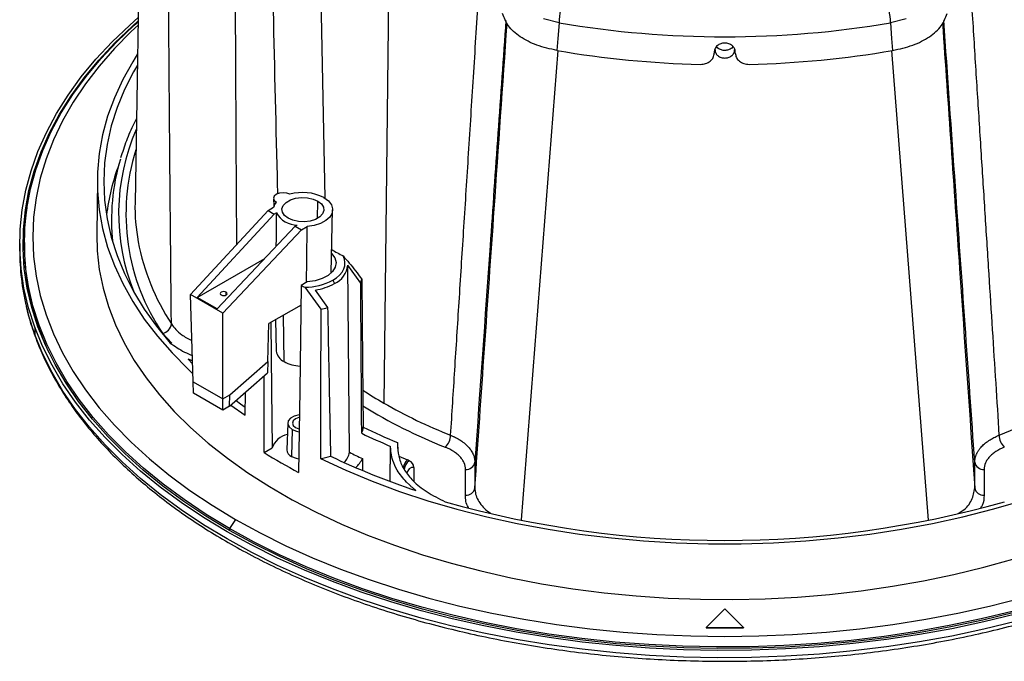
# Model space of a CAD drawing. Header units: millimetres. Extents: x 0 to 594, y 0 to 420.
# Tile 39 of 45: x 463 to 533, y 287 to 333. Entities that reach past the tile are written whole.
import ezdxf

# ---------------------------------------------------------------- set-up
doc = ezdxf.new("R2010")
doc.units = ezdxf.units.MM

msp = doc.modelspace()

# ---------------------------------------------------------------- linework, layer by layer
at = {"color": 7, "linetype": 'Continuous', "lineweight": 25}
for p, q in [((471.757, 363.05), (471.019, 319.879)), ((483.941, 353.081), (484.562, 320.196)), ((489.292, 349.058), (488.77, 305.581)), ((501.298, 332.712), (500.176, 332.995)), ((526.066, 332.995), (524.944, 332.712)), ((501.206, 330.734), (498.585, 297.24)), ((512.371, 330.658), (512.371, 330.564)), ((513.871, 330.564), (513.871, 330.658)), ((527.658, 297.232), (525.036, 330.733)), ((468.331, 321.548), (468.289, 317.601)), ((480.909, 320.192), (480.927, 319.647)), ((484.05, 318.76), (484.068, 319.995)), ((474.98, 313.336), (480.518, 319.323)), ((480.518, 319.323), (480.911, 319.55)), ((480.518, 319.323), (480.963, 319.066)), ((480.927, 319.647), (480.93, 319.616)), ((481.108, 319.15), (480.963, 319.066)), ((485.028, 314.866), (485.124, 319.367)), ((469.341, 318.694), (469.341, 318.286)), ((480.963, 319.066), (475.465, 313.123)), ((476.879, 312.307), (482.46, 318.202)), ((482.904, 317.945), (477.283, 312.006)), ((482.46, 318.202), (482.605, 318.286)), ((482.46, 318.202), (482.904, 317.945)), ((482.904, 317.945), (483.297, 318.172)), ((463.121, 317.034), (463.121, 316.761)), ((462.788, 316.979), (462.788, 316.461)), ((475.465, 313.123), (480.286, 315.906)), ((486.328, 302.068), (486.2, 315.423)), ((487.131, 314.126), (486.2, 315.423)), ((483.32, 314.221), (482.891, 313.973)), ((485.129, 314.347), (485.265, 314.112)), ((477.528, 313.293), (477.528, 313.497)), ((483.14, 313.842), (484.276, 312.279)), ((483.886, 313.643), (484.768, 312.389)), ((477.283, 312.006), (474.98, 313.336)), ((475.169, 307.096), (474.98, 313.336)), ((476.879, 312.307), (475.465, 313.123)), ((482.869, 312.577), (480.583, 311.257)), ((477.283, 305.875), (477.283, 312.006)), ((481.059, 311.532), (481.107, 309.298)), ((481.663, 308.536), (481.613, 311.851)), ((463.864, 311.001), (463.864, 310.483)), ((480.501, 308.554), (480.583, 311.257)), ((473.643, 309.85), (472.992, 310.559)), ((475.124, 308.587), (474.812, 308.701)), ((474.812, 308.701), (475.13, 308.387)), ((477.787, 306.166), (480.501, 308.554)), ((480.501, 308.554), (480.476, 307.734)), ((477.775, 305.357), (480.476, 307.734)), ((475.169, 307.096), (477.283, 305.875)), ((475.193, 306.279), (475.169, 307.096)), ((477.283, 305.073), (475.193, 306.279)), ((477.283, 305.875), (477.787, 306.166)), ((477.283, 305.073), (477.283, 305.875)), ((477.775, 305.357), (477.787, 306.166)), ((478.876, 304.722), (478.895, 306.343)), ((477.775, 305.357), (477.283, 305.073)), ((477.867, 305.438), (478.876, 304.722)), ((481.925, 304.152), (481.863, 302.247)), ((482.242, 303.698), (482.198, 301.768)), ((480.234, 302.049), (480.803, 302.377)), ((489.24, 299.997), (489.267, 302.491)), ((489.241, 299.984), (489.267, 302.428)), ((489.267, 302.428), (489.267, 302.491)), ((489.767, 302.759), (489.767, 302.428)), ((489.767, 302.759), (489.78, 302.141)), ((487.25, 301.613), (487.269, 300.8)), ((489.848, 301.8), (490.463, 301.53)), ((490.933, 300.989), (490.933, 299.986)), ((494.612, 299.006), (494.612, 300.843)), ((495.277, 301.357), (495.277, 299.519)), ((530.965, 299.519), (530.965, 301.357)), ((531.63, 300.843), (531.63, 299.006)), ((490.603, 299.733), (490.393, 299.938)), ((490.603, 299.733), (490.701, 299.645)), ((478.19, 297.276), (477.766, 296.623)), ((477.766, 296.623), (477.766, 296.487)), ((513.121, 290.9), (511.788, 289.567)), ((514.454, 289.567), (513.121, 290.9)), ((511.788, 289.567), (511.788, 289.54)), ((511.788, 289.567), (514.454, 289.567)), ((511.788, 289.54), (514.454, 289.54)), ((514.454, 289.567), (514.454, 289.54))]:
    msp.add_line(p, q, dxfattribs=at)
at = {"color": 7, "linetype": 'Continuous', "lineweight": 25, "flags": 128}
for points in [[(463.864, 311.001), (463.422, 312.382), (463.095, 313.773), (462.885, 315.172), (462.793, 316.576), (462.818, 317.98), (462.96, 319.382), (463.22, 320.778), (463.596, 322.165), (464.088, 323.54), (464.694, 324.9), (465.414, 326.242), (466.244, 327.561), (467.185, 328.856), (468.233, 330.124), (469.385, 331.36), (470.64, 332.563), (471.245, 333.1)], [(464.093, 311.029), (463.652, 312.403), (463.327, 313.788), (463.118, 315.181), (463.026, 316.577), (463.051, 317.975), (463.193, 319.37), (463.451, 320.76), (463.825, 322.141), (464.315, 323.51), (464.919, 324.864), (465.635, 326.199), (466.462, 327.512), (467.398, 328.801), (468.441, 330.063), (469.588, 331.294), (470.837, 332.491), (471.241, 332.852)], [(477.766, 296.623), (476.099, 297.633), (474.518, 298.688), (473.028, 299.787), (471.632, 300.925), (470.332, 302.101), (469.132, 303.312), (468.035, 304.555), (467.043, 305.827), (466.159, 307.125), (465.385, 308.446), (464.722, 309.788), (464.172, 311.146), (463.737, 312.518), (463.416, 313.901), (463.212, 315.291), (463.125, 316.685), (463.154, 318.08), (463.3, 319.472), (463.562, 320.859), (463.94, 322.236), (464.433, 323.602), (465.039, 324.952), (465.758, 326.284), (466.588, 327.594), (467.526, 328.88), (468.571, 330.138), (469.719, 331.365), (470.969, 332.559), (471.24, 332.801)], [(471.236, 332.562), (470.749, 332.103), (469.554, 330.885), (468.464, 329.635), (467.481, 328.355), (466.609, 327.049), (465.848, 325.72), (465.201, 324.371), (464.67, 323.005), (464.256, 321.626), (463.959, 320.237), (463.78, 318.841), (463.721, 317.442), (463.78, 316.042), (463.959, 314.647), (464.256, 313.257), (464.67, 311.878), (465.201, 310.512), (465.848, 309.163), (466.609, 307.834), (467.481, 306.528), (468.464, 305.249), (469.554, 303.998), (470.749, 302.781), (472.046, 301.598), (473.443, 300.454), (474.934, 299.35), (476.518, 298.29), (478.19, 297.276)], [(501.298, 332.712), (501.211, 331.609), (501.142, 330.743)], [(524.944, 332.712), (525.031, 331.609), (525.1, 330.743)], [(471.2, 330.496), (470.853, 329.945), (470.141, 328.668), (469.545, 327.371), (469.066, 326.058), (468.706, 324.733), (468.465, 323.399), (468.345, 322.059), (468.345, 320.718), (468.465, 319.378), (468.706, 318.044), (469.066, 316.718), (469.545, 315.406), (470.141, 314.109), (470.853, 312.832), (471.679, 311.578), (472.616, 310.351), (473.662, 309.153), (474.814, 307.988), (475.151, 307.672)], [(471.187, 329.693), (470.92, 329.231), (470.272, 327.956), (469.74, 326.664), (469.324, 325.358), (469.026, 324.04), (468.847, 322.716), (468.788, 321.388), (468.847, 320.061), (469.026, 318.736), (469.324, 317.419), (469.74, 316.113), (470.272, 314.821), (470.92, 313.546), (471.682, 312.293), (472.555, 311.064), (473.538, 309.863)], [(482.075, 320.479), (481.853, 320.564), (481.592, 320.594), (481.331, 320.564), (481.11, 320.478), (480.962, 320.35), (480.909, 320.2), (480.961, 320.049), (481.108, 319.921)], [(481.947, 318.77), (481.691, 318.968), (481.542, 319.198), (481.511, 319.444), (481.602, 319.685), (481.807, 319.901), (482.109, 320.076), (482.483, 320.194), (482.901, 320.246), (483.327, 320.229), (483.727, 320.143), (484.068, 319.995)], [(484.068, 319.995), (484.324, 319.798), (484.473, 319.567), (484.504, 319.321), (484.413, 319.08), (484.208, 318.864), (483.907, 318.689), (483.532, 318.571), (483.115, 318.519), (482.689, 318.536), (482.289, 318.623), (481.947, 318.77)], [(484.504, 320.246), (484.824, 320.009), (485.034, 319.735), (485.122, 319.438), (485.081, 319.139), (484.916, 318.854), (484.635, 318.601), (484.255, 318.396), (483.8, 318.25), (483.297, 318.172)], [(469.341, 318.286), (469.356, 317.631), (469.38, 317.218)], [(483.257, 314.184), (483.273, 315.805), (483.297, 318.172)], [(468.289, 317.601), (468.321, 316.442), (468.47, 315.112), (468.737, 313.788), (469.121, 312.474), (469.622, 311.173), (470.239, 309.889), (470.97, 308.625), (471.812, 307.384), (472.763, 306.169), (473.822, 304.985), (474.985, 303.833), (476.249, 302.718), (477.611, 301.642), (479.067, 300.608), (480.613, 299.618), (482.246, 298.675), (483.96, 297.783), (485.752, 296.942), (487.616, 296.156), (489.548, 295.426), (491.543, 294.755), (493.594, 294.144), (495.698, 293.594), (497.847, 293.108), (500.038, 292.687), (502.262, 292.331), (504.516, 292.041), (506.792, 291.819), (509.086, 291.665), (511.39, 291.579), (513.698, 291.562), (516.005, 291.614), (518.305, 291.734), (520.59, 291.922), (522.856, 292.178), (525.096, 292.5), (527.304, 292.889), (529.475, 293.343), (531.602, 293.861), (533.68, 294.442)], [(485.057, 316.249), (485.278, 315.945), (485.367, 315.616), (485.315, 315.284), (485.126, 314.97), (484.809, 314.691), (484.385, 314.465), (483.879, 314.305), (483.32, 314.221)], [(485.129, 314.347), (485.396, 314.524), (485.62, 314.72), (485.795, 314.932), (485.919, 315.155), (485.99, 315.386), (486.006, 315.621), (485.968, 315.854), (485.874, 316.083)], [(487.199, 314.428), (487.265, 308.515), (487.316, 303.869)], [(477.528, 313.497), (477.446, 313.528), (477.351, 313.539), (477.255, 313.528), (477.174, 313.497), (477.12, 313.45), (477.101, 313.395), (477.12, 313.34), (477.174, 313.293)], [(477.174, 313.293), (477.255, 313.262), (477.351, 313.251), (477.446, 313.262), (477.528, 313.293), (477.582, 313.34), (477.601, 313.395), (477.582, 313.45), (477.528, 313.497)], [(482.891, 313.973), (482.775, 306.503), (482.685, 300.634)], [(463.864, 310.483), (463.422, 311.864), (463.266, 312.465)], [(484.276, 312.279), (484.261, 306.309), (484.25, 301.619)], [(533.861, 290.504), (531.621, 289.956), (529.338, 289.472), (527.017, 289.052), (524.664, 288.697), (522.283, 288.408), (519.881, 288.185), (517.464, 288.031), (515.036, 287.943), (512.604, 287.924), (510.173, 287.972), (507.748, 288.088), (505.337, 288.272), (502.943, 288.522), (500.574, 288.84), (498.233, 289.222), (495.928, 289.67), (493.662, 290.181), (491.442, 290.755), (489.273, 291.391), (487.159, 292.086), (485.106, 292.839), (483.119, 293.648), (481.201, 294.512), (479.358, 295.429), (477.594, 296.396), (475.913, 297.411), (474.319, 298.471), (472.815, 299.575), (471.406, 300.72), (470.094, 301.902), (468.882, 303.12), (467.774, 304.37), (466.772, 305.649), (465.878, 306.955), (465.094, 308.285), (464.422, 309.634), (463.864, 311.001)], [(533.765, 290.626), (531.535, 290.081), (529.263, 289.599), (526.953, 289.181), (524.61, 288.828), (522.241, 288.54), (519.85, 288.319), (517.444, 288.165), (515.027, 288.078), (512.606, 288.058), (510.186, 288.107), (507.773, 288.222), (505.373, 288.405), (502.991, 288.654), (500.632, 288.97), (498.302, 289.351), (496.007, 289.797), (493.753, 290.306), (491.543, 290.877), (489.384, 291.509), (487.28, 292.201), (485.236, 292.951), (483.258, 293.757), (481.349, 294.617), (479.515, 295.529), (477.759, 296.491), (476.086, 297.501), (474.499, 298.557), (473.002, 299.656), (471.599, 300.795), (470.293, 301.972), (469.087, 303.184), (467.984, 304.428), (466.986, 305.702), (466.097, 307.002), (465.316, 308.325), (464.648, 309.668), (464.093, 311.029)], [(480.712, 311.331), (480.761, 306.513), (480.803, 302.377)], [(533.861, 289.986), (531.621, 289.439), (529.338, 288.954), (527.017, 288.534), (524.664, 288.179), (522.283, 287.89), (519.881, 287.668), (517.464, 287.513), (515.036, 287.426), (512.604, 287.406), (510.173, 287.454), (507.748, 287.571), (505.337, 287.754), (502.943, 288.005), (500.574, 288.322), (498.233, 288.705), (495.928, 289.152), (493.662, 289.664), (491.442, 290.238), (489.273, 290.873), (487.159, 291.568), (485.106, 292.321), (483.119, 293.131), (481.201, 293.995), (479.358, 294.911), (477.594, 295.878), (475.913, 296.893), (474.319, 297.954), (472.815, 299.057), (471.406, 300.202), (470.094, 301.384), (468.882, 302.602), (467.774, 303.852), (466.772, 305.132), (465.878, 306.438), (465.094, 307.767), (464.422, 309.117), (463.864, 310.483)], [(463.864, 310.483), (463.875, 310.39), (463.888, 310.349)], [(480.234, 302.049), (480.235, 307.111), (480.235, 307.522)], [(478.23, 305.757), (478.539, 305.53), (478.873, 305.29)], [(482.743, 304.747), (482.727, 304.745), (482.386, 304.653), (482.12, 304.499), (481.961, 304.302), (481.928, 304.086), (482.026, 303.876), (482.242, 303.698)], [(482.743, 304.546), (482.721, 304.54), (482.477, 304.447), (482.315, 304.306), (482.258, 304.14), (482.315, 303.975), (482.477, 303.834)], [(482.242, 303.698), (482.55, 303.574), (482.726, 303.537)], [(482.477, 303.834), (482.721, 303.74), (482.732, 303.738)], [(482.198, 301.768), (482.524, 301.636), (482.696, 301.599)], [(484.25, 301.619), (486.065, 300.781), (487.953, 299.999), (489.908, 299.274), (491.926, 298.609), (494.001, 298.005), (496.127, 297.464), (498.3, 296.988), (500.512, 296.577), (502.758, 296.233), (505.032, 295.956), (507.327, 295.748), (509.638, 295.609), (511.959, 295.54), (514.283, 295.54), (516.603, 295.609), (518.915, 295.748), (521.21, 295.956), (523.484, 296.233), (525.73, 296.577), (527.942, 296.988), (530.115, 297.464), (532.241, 298.005), (534.316, 298.609)], [(533.642, 290.712), (531.415, 290.17), (529.145, 289.692), (526.838, 289.277), (524.499, 288.926), (522.134, 288.642), (519.747, 288.424), (517.345, 288.272), (514.933, 288.188), (512.517, 288.171), (510.102, 288.222), (507.694, 288.34), (505.299, 288.524), (502.922, 288.776), (500.569, 289.093), (498.246, 289.476), (495.957, 289.923), (493.708, 290.434), (491.505, 291.006), (489.352, 291.639), (487.254, 292.332), (485.217, 293.082), (483.245, 293.888), (481.343, 294.749), (479.515, 295.661), (477.766, 296.623)], [(478.19, 297.276), (479.946, 296.311), (481.782, 295.397), (483.693, 294.536), (485.676, 293.73), (487.724, 292.981), (489.834, 292.291), (492, 291.662), (494.216, 291.095), (496.479, 290.591), (498.781, 290.152), (501.118, 289.778), (503.484, 289.472), (505.872, 289.232), (508.279, 289.061), (510.697, 288.958), (513.121, 288.924), (515.545, 288.958), (517.963, 289.061), (520.369, 289.232), (522.758, 289.472), (525.124, 289.778), (527.461, 290.152), (529.763, 290.591), (532.026, 291.095), (534.242, 291.662)]]:
    msp.add_lwpolyline(points, dxfattribs=at)
at = {"color": 7, "linetype": 'Continuous', "lineweight": 25}
for centre, radius, start, end in [((505.985, 332.684), 4.687, 156.89506, 179.66641), ((520.257, 332.684), 4.687, 0.33359, 23.10494), ((513.121, 403.152), 71.426, 260.47224, 279.52776), ((513.011, 400.262), 70.525, 260.31183, 268.66784), ((513.231, 400.262), 70.525, 271.33216, 279.68817), ((484.79, 319.106), 14.939, 156.33063, 201.96343), ((485.535, 319.074), 15.16, 162.41309, 214.17037), ((484.195, 318.692), 14.853, 163.22092, 186.44195), ((484.598, 317.074), 15.732, 159.4623, 173.00313), ((482.996, 317.297), 3.312, 62.9119, 106.13474), ((485.181, 319.643), 14.164, 179.04748, 190.3507), ((481.783, 319.325), 0.901, 138.60782, 165.58378), ((479.912, 316.425), 16.891, 169.44295, 179.043), ((482.624, 320.047), 1.762, 210.6309, 269.37448), ((487.309, 320.17), 16.353, 190.82768, 213.1471), ((479.838, 316.475), 17.051, 180.04705, 193.60323), ((480.258, 316.796), 17.137, 180.11477, 196.74512), ((504.302, 350.332), 38.892, 240.35215, 241.71791), ((484.606, 315.571), 1.601, 294.31476, 354.68533), ((483.114, 318.108), 4.267, 270.33991, 298.17742), ((485.735, 314.601), 1.475, 341.20237, 353.2414), ((504.002, 353.753), 45.035, 242.04478, 242.40275), ((483.27, 317.72), 4.123, 278.59459, 298.94362), ((483.139, 318.521), 6.345, 280.32453, 284.88042), ((482.203, 317.372), 19.165, 196.72153, 205.31371), ((472.855, 311.314), 0.767, 280.26316, 353.66988), ((482.06, 309.41), 0.96, 186.66632, 245.59792), ((482.93, 310.9), 2.682, 241.81477, 267.15418), ((504.209, 332.355), 30.906, 236.7996, 240.03049), ((519.904, 335.926), 35.061, 291.39427, 302.94646), ((506.483, 336.284), 36.379, 238.15443, 248.53381), ((507.121, 337.598), 36.903, 240.17913, 248.4203), ((485.787, 304.018), 1.536, 337.0746, 354.44133), ((506.873, 343.763), 44.43, 243.88408, 247.3549), ((482.215, 301.882), 1.496, 102.19181, 160.65959), ((506.851, 344.332), 45.386, 244.34544, 247.20451), ((492.311, 303.32), 1.238, 313.90907, 358.21376), ((533.931, 303.32), 1.238, 181.78624, 226.09093), ((482.404, 302.268), 0.541, 182.20187, 247.68991), ((502.566, 337.903), 42.241, 238.0827, 241.92268), ((483.156, 307.971), 6.446, 279.77631, 286.39589), ((507.673, 349.488), 52.825, 244.55245, 251.68799), ((484.938, 302.316), 1.413, 315.90639, 349.88874), ((505.707, 340.166), 42.743, 243.04031, 244.41809), ((485.277, 302.583), 2.198, 312.85977, 333.82011), ((491.064, 300.858), 0.901, 131.81125, 172.24475), ((489.984, 300.407), 1.221, 60.12012, 66.85564), ((491.006, 300.818), 0.768, 122.60548, 177.39452), ((490.892, 300.53), 0.461, 84.81742, 173.64866), ((490.35, 300.931), 0.587, 5.6948, 65.62534), ((494.663, 301.465), 0.624, 265.27686, 350.03734), ((531.579, 301.465), 0.624, 189.96266, 274.72314), ((494.663, 299.627), 0.624, 265.27686, 350.03734), ((531.579, 299.627), 0.624, 189.96266, 274.72314), ((513.121, 369.277), 73.503, 254.23897, 285.76103)]:
    msp.add_arc(centre, radius, start, end, dxfattribs=at)
for points, knots in [([(473.617, 311.229), (473.601, 312.85), (473.57, 316.066), (473.527, 320.85), (473.487, 325.557), (473.451, 330.186), (473.418, 334.737), (473.389, 339.209), (473.363, 343.604), (473.339, 347.92), (473.319, 352.159), (473.307, 354.959), (473.301, 356.346)], [0, 0, 0, 0, 0.107792, 0.213853, 0.318182, 0.420779, 0.521644, 0.620779, 0.718181, 0.813852, 0.907792, 1, 1, 1, 1]), ([(478.114, 354.395), (478.133, 345.964), (478.161, 333.461), (478.239, 320.959), (478.265, 316.887)], [0, 0, 0, 0, 0.674326, 1, 1, 1, 1]), ([(481.212, 320.517), (481.201, 320.941), (481.085, 325.565), (480.828, 336.858), (480.607, 347.728), (480.471, 354.399)], [0, 0, 0, 0, 0.0375671, 0.4093666, 1, 1, 1, 1]), ([(493.549, 303.281), (493.648, 304.833), (493.85, 307.999), (494.159, 312.847), (494.481, 317.89), (494.814, 323.128), (495.16, 328.56), (495.517, 334.188), (495.887, 340.011), (496.137, 343.96), (496.265, 345.966)], [0, 0, 0, 0, 0.109214, 0.222939, 0.341174, 0.463919, 0.591174, 0.72294, 0.859215, 1, 1, 1, 1]), ([(529.977, 345.966), (530.079, 344.356), (530.281, 341.176), (530.58, 336.471), (530.871, 331.89), (531.154, 327.435), (531.429, 323.105), (531.697, 318.899), (531.957, 314.818), (532.209, 310.862), (532.454, 307.03), (532.614, 304.517), (532.693, 303.281)], [0, 0, 0, 0, 0.112989, 0.223091, 0.330308, 0.434638, 0.536081, 0.634638, 0.730308, 0.823092, 0.912989, 1, 1, 1, 1]), ([(501.142, 330.743), (500.648, 330.854), (499.66, 331.077), (498.47, 331.703), (497.587, 332.481), (497.364, 333.081), (497.252, 333.381)], [0, 0, 0, 0, 0.249657, 0.499562, 0.749613, 1, 1, 1, 1]), ([(525.1, 330.743), (525.594, 330.854), (526.582, 331.077), (527.772, 331.703), (528.655, 332.481), (528.878, 333.081), (528.99, 333.381)], [0, 0, 0, 0, 0.249657, 0.499562, 0.749613, 1, 1, 1, 1]), ([(497.491, 332.889), (497.115, 327.522), (496.377, 316.998), (495.639, 306.501), (495.277, 301.357)], [0, 0, 0, 0, 0.509951, 1, 1, 1, 1]), ([(495.277, 299.519), (495.738, 306.155), (496.506, 317.206), (497.274, 328.279), (497.581, 332.703)], [0, 0, 0, 0, 0.6005001, 1, 1, 1, 1]), ([(528.661, 332.703), (529.067, 326.852), (529.835, 315.78), (530.603, 304.73), (530.965, 299.519)], [0, 0, 0, 0, 0.528424, 1, 1, 1, 1]), ([(530.965, 301.357), (530.504, 307.916), (529.766, 318.414), (529.028, 328.939), (528.751, 332.889)], [0, 0, 0, 0, 0.624752, 1, 1, 1, 1]), ([(513.871, 330.658), (513.861, 330.735), (513.846, 330.854), (513.753, 330.997), (513.627, 331.125), (513.416, 331.241), (513.208, 331.274), (513.013, 331.271), (512.818, 331.236), (512.615, 331.126), (512.49, 330.998), (512.396, 330.854), (512.381, 330.735), (512.371, 330.658)], [0, 0, 0, 0, 0.119429, 0.183495, 0.250285, 0.374977, 0.49967, 0.513281, 0.624644, 0.749489, 0.816349, 0.880476, 1, 1, 1, 1]), ([(511.371, 329.756), (511.502, 329.766), (511.764, 329.785), (512.094, 329.97), (512.326, 330.239), (512.356, 330.455), (512.371, 330.564)], [0, 0, 0, 0, 0.249998, 0.499774, 0.749442, 1, 1, 1, 1]), ([(512.421, 330.787), (512.421, 330.774), (512.422, 330.746), (512.428, 330.703), (512.438, 330.659), (512.453, 330.612), (512.482, 330.546), (512.535, 330.463), (512.654, 330.343), (512.851, 330.235), (513.119, 330.193), (513.389, 330.235), (513.586, 330.341), (513.707, 330.464), (513.764, 330.552), (513.798, 330.635), (513.817, 330.709), (513.82, 330.761), (513.821, 330.787)], [0, 0, 0, 0, 0.02231, 0.046008, 0.071094, 0.097568, 0.125429, 0.188131, 0.250833, 0.381152, 0.50033, 0.615341, 0.749513, 0.812096, 0.874679, 0.914561, 0.956335, 1, 1, 1, 1]), ([(513.71, 331.034), (513.682, 330.992), (513.63, 330.915), (513.506, 330.838), (513.344, 330.767), (513.124, 330.732), (512.904, 330.765), (512.741, 330.835), (512.614, 330.914), (512.56, 330.992), (512.532, 331.034)], [0, 0, 0, 0, 0.118098, 0.220217, 0.317961, 0.499524, 0.675193, 0.774584, 0.881434, 1, 1, 1, 1]), ([(513.871, 330.564), (513.886, 330.456), (513.916, 330.24), (514.147, 329.97), (514.478, 329.785), (514.74, 329.766), (514.871, 329.756)], [0, 0, 0, 0, 0.249998, 0.499774, 0.749441, 1, 1, 1, 1]), ([(471.121, 325.883), (471.057, 325.76), (470.78, 325.238), (470.39, 324.302), (470.122, 323.482), (469.989, 323.074)], [0, 0, 0, 0, 0.1331795, 0.568717, 1, 1, 1, 1]), ([(481.108, 319.15), (481.102, 318.629), (481.092, 317.827), (481.083, 317.026), (481.08, 316.745)], [0, 0, 0, 0, 0.649162, 1, 1, 1, 1]), ([(485.874, 316.083), (486.022, 315.915), (486.323, 315.572), (486.761, 315.012), (487.052, 314.624), (487.199, 314.428)], [0, 0, 0, 0, 0.319096, 0.654581, 1, 1, 1, 1]), ([(487.202, 303.42), (487.189, 305.418), (487.166, 308.986), (487.142, 312.556), (487.131, 314.126)], [0, 0, 0, 0, 0.56, 1, 1, 1, 1]), ([(463.29, 312.374), (463.338, 312.161), (463.492, 311.482), (463.726, 310.811), (463.888, 310.349)], [0, 0, 0, 0, 0.312598, 1, 1, 1, 1]), ([(463.888, 310.349), (463.976, 310.116), (464.229, 309.444), (464.727, 308.346), (465.413, 307.062), (466.201, 305.798), (467.087, 304.556), (468.07, 303.339), (469.148, 302.15), (470.319, 300.991), (471.579, 299.865), (472.927, 298.774), (474.359, 297.721), (475.873, 296.708), (477.464, 295.736), (479.13, 294.808), (480.867, 293.926), (482.672, 293.092), (484.539, 292.306), (486.466, 291.572), (488.449, 290.89), (490.483, 290.261), (492.564, 289.687), (494.688, 289.169), (496.85, 288.708), (499.046, 288.305), (501.272, 287.961), (503.522, 287.677), (505.791, 287.452), (508.077, 287.288), (510.372, 287.184), (512.673, 287.142), (514.976, 287.161), (517.274, 287.24), (519.564, 287.381), (521.84, 287.582), (524.098, 287.844), (526.333, 288.165), (528.541, 288.545), (530.717, 288.983), (532.856, 289.479), (534.954, 290.031), (537.007, 290.638), (539.01, 291.3), (540.959, 292.014), (542.851, 292.78), (544.68, 293.596), (546.444, 294.46), (548.138, 295.37), (549.76, 296.325), (551.305, 297.323), (552.77, 298.362), (554.152, 299.439), (555.448, 300.553), (556.655, 301.701), (557.771, 302.881), (558.793, 304.09), (559.719, 305.326), (560.546, 306.586), (561.272, 307.867), (561.898, 309.166), (562.416, 310.48), (562.778, 311.585), (562.927, 312.254), (562.977, 312.478)], [0, 0, 0, 0, 0.008673, 0.024943, 0.04123, 0.05754, 0.073874, 0.090227, 0.106597, 0.122981, 0.139376, 0.155777, 0.172184, 0.188595, 0.205006, 0.221418, 0.237829, 0.254238, 0.270646, 0.287051, 0.303454, 0.319855, 0.336254, 0.352651, 0.369046, 0.38544, 0.401832, 0.418222, 0.434612, 0.451001, 0.467389, 0.483777, 0.500165, 0.516553, 0.532942, 0.549331, 0.56572, 0.582111, 0.598503, 0.614897, 0.631292, 0.647689, 0.664088, 0.68049, 0.696894, 0.713301, 0.72971, 0.746122, 0.762537, 0.778953, 0.795371, 0.81179, 0.828208, 0.844625, 0.861037, 0.877443, 0.89384, 0.910225, 0.926594, 0.942944, 0.959272, 0.975575, 0.991854, 1, 1, 1, 1]), ([(484.768, 312.389), (484.807, 310.41), (484.877, 306.876), (484.945, 303.342), (484.975, 301.788)], [0, 0, 0, 0, 0.56, 1, 1, 1, 1]), ([(463.874, 311.766), (463.94, 311.521), (464.024, 311.211), (464.145, 310.906), (464.17, 310.842)], [0, 0, 0, 0, 0.791612, 1, 1, 1, 1]), ([(473.617, 311.229), (473.826, 310.953), (474.173, 310.496), (474.822, 310.175), (475.079, 310.048)], [0, 0, 0, 0, 0.6036705, 1, 1, 1, 1]), ([(473.538, 309.863), (473.858, 309.636), (474.328, 309.304), (474.922, 309.047), (475.112, 308.965)], [0, 0, 0, 0, 0.680012, 1, 1, 1, 1]), ([(493.549, 303.281), (493.58, 303.269), (493.641, 303.243), (493.727, 303.204), (493.809, 303.166), (493.884, 303.129), (493.955, 303.092), (494.019, 303.057), (494.079, 303.023), (494.133, 302.991), (494.183, 302.961), (494.228, 302.933), (494.369, 302.84), (494.581, 302.681), (494.791, 302.476), (494.933, 302.306), (495.029, 302.169), (495.108, 302.031), (495.172, 301.893), (495.22, 301.756), (495.254, 301.621), (495.274, 301.488), (495.276, 301.4), (495.277, 301.357)], [0, 0, 0, 0, 0.029437, 0.057611, 0.084486, 0.110031, 0.134215, 0.157016, 0.17841, 0.198379, 0.216906, 0.233976, 0.249578, 0.380815, 0.499703, 0.566292, 0.631939, 0.69652, 0.759924, 0.822052, 0.88282, 0.942156, 1, 1, 1, 1]), ([(530.965, 301.357), (530.965, 301.38), (530.966, 301.426), (530.971, 301.496), (530.98, 301.566), (530.993, 301.637), (531.01, 301.709), (531.031, 301.782), (531.057, 301.855), (531.087, 301.928), (531.121, 302.002), (531.159, 302.075), (531.203, 302.149), (531.251, 302.222), (531.303, 302.295), (531.36, 302.368), (531.47, 302.495), (531.66, 302.68), (531.887, 302.852), (532.071, 302.969), (532.189, 303.039), (532.332, 303.117), (532.501, 303.2), (532.627, 303.253), (532.693, 303.281)], [0, 0, 0, 0, 0.030636, 0.061702, 0.093191, 0.125093, 0.1574, 0.1901, 0.223182, 0.256633, 0.290439, 0.324586, 0.359057, 0.393835, 0.428902, 0.464239, 0.499827, 0.618637, 0.749763, 0.786123, 0.829533, 0.879821, 0.936747, 1, 1, 1, 1]), ([(489.42, 301.483), (489.371, 301.659), (489.283, 301.972), (489.272, 302.289), (489.267, 302.428)], [0, 0, 0, 0, 0.559872, 1, 1, 1, 1]), ([(489.767, 302.428), (489.791, 302.15), (489.839, 301.594), (490.227, 300.784), (490.872, 299.98), (491.828, 299.199), (492.708, 298.761), (493.156, 298.537)], [0, 0, 0, 0, 0.1849, 0.369945, 0.554704, 0.773141, 1, 1, 1, 1]), ([(494.612, 300.843), (494.612, 301), (494.579, 301.153), (494.482, 301.38), (494.441, 301.455), (494.346, 301.6), (494.291, 301.67), (494.166, 301.807), (494.097, 301.873), (493.944, 302.001), (493.86, 302.063), (493.593, 302.237), (493.393, 302.339), (493.17, 302.428)], [0, 0, 0, 0, 0.25, 0.25, 0.375, 0.375, 0.5, 0.5, 0.625, 0.625, 0.75, 0.75, 1, 1, 1, 1]), ([(533.072, 302.428), (532.849, 302.339), (532.648, 302.236), (532.38, 302.062), (532.296, 302), (532.144, 301.872), (532.075, 301.806), (531.95, 301.669), (531.895, 301.599), (531.799, 301.453), (531.759, 301.378), (531.663, 301.153), (531.63, 301), (531.63, 300.843)], [0, 0, 0, 0, 0.25, 0.25, 0.375, 0.375, 0.5, 0.5, 0.625, 0.625, 0.75, 0.75, 1, 1, 1, 1]), ([(490.393, 299.938), (490.153, 300.214), (489.724, 300.708), (489.513, 301.246), (489.42, 301.483)], [0, 0, 0, 0, 0.559345, 1, 1, 1, 1]), ([(491.076, 299.338), (491.003, 299.394), (490.873, 299.494), (490.753, 299.599), (490.701, 299.645)], [0, 0, 0, 0, 0.559814, 1, 1, 1, 1]), ([(495.277, 299.519), (495.289, 299.372), (495.311, 299.079), (495.491, 298.65), (495.778, 298.245), (496.091, 297.926), (496.339, 297.76), (496.422, 297.705)], [0, 0, 0, 0, 0.222857, 0.445412, 0.666202, 0.888728, 1, 1, 1, 1]), ([(529.769, 297.699), (529.872, 297.757), (530.333, 298.019), (530.816, 298.651), (530.915, 299.23), (530.965, 299.519)], [0, 0, 0, 0, 0.124623, 0.562444, 1, 1, 1, 1]), ([(494.836, 298.109), (494.829, 298.118), (494.621, 298.396), (494.616, 298.706), (494.612, 299.006)], [0, 0, 0, 0, 0.031563, 1, 1, 1, 1]), ([(531.63, 299.006), (531.62, 298.755), (531.607, 298.443), (531.417, 298.155), (531.379, 298.098)], [0, 0, 0, 0, 0.802338, 1, 1, 1, 1])]:
    msp.add_open_spline(points, degree=3, knots=knots, dxfattribs=at)

doc.saveas('drawing.dxf')
